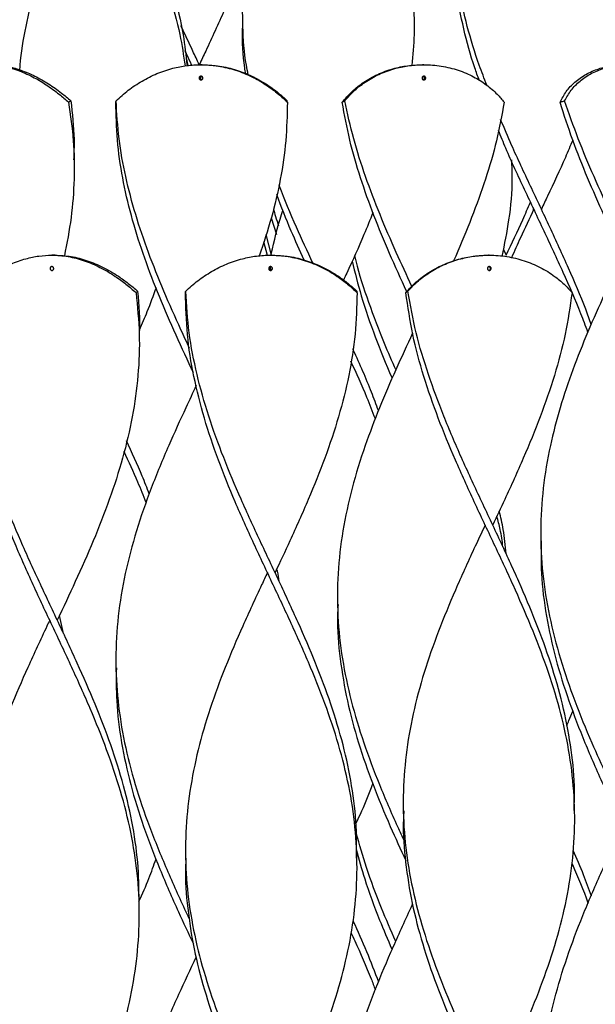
# Model space of a CAD drawing. Header units: millimetres. Extents: x 1128 to 3106, y 573 to 3385.
# Tile 34 of 46: x 2796 to 2947, y 1861 to 2120. Entities that reach past the tile are written whole.
import ezdxf

# ---------------------------------------------------------------- set-up
doc = ezdxf.new("R2010")
doc.units = ezdxf.units.MM

msp = doc.modelspace()

# ---------------------------------------------------------------- linework, layer by layer
at = {"color": 7, "linetype": 'Continuous', "lineweight": 25}
for p, q in [((2839.9, 2109.99), (2840.4, 2107.93)), ((2844.17, 2108.15), (2843.83, 2108.15)), ((2902.36, 2108.15), (2902.01, 2108.15)), ((2810.52, 2083.15), (2810.52, 2083.15)), ((2931.02, 2070.67), (2931.05, 2069.99)), ((2930.93, 2070.22), (2930.93, 2070.22)), ((2931.05, 2069.99), (2931.05, 2069.82)), ((2862.28, 2067.92), (2863.62, 2063.62)), ((2862.37, 2058.15), (2860.93, 2063.62)), ((2861.33, 2058.1), (2860.31, 2061.65)), ((2805.53, 2058.15), (2804.68, 2058.15)), ((2862.45, 2058.15), (2862.1, 2058.15)), ((2919.54, 2058.15), (2919.36, 2058.15)), ((2923.29, 2059.65), (2923.99, 2058.15)), ((2862.22, 2054.17), (2862.03, 2055.12)), ((2827.6, 2037.3), (2827.6, 2037.3)), ((2933.06, 1983.15), (2933.06, 1983.15)), ((2879.69, 1966.48), (2879.69, 1966.48)), ((2807.71, 1958.85), (2806.68, 1963.54)), ((2821.5, 1949.82), (2821.5, 1949.82)), ((2896.95, 1912.3), (2896.95, 1912.3)), ((2941.95, 1912.3), (2941.95, 1912.3)), ((2884.78, 1899.8), (2884.78, 1899.81)), ((2827.6, 1887.3), (2827.6, 1887.3))]:
    msp.add_line(p, q, dxfattribs=at)
at = {"color": 7, "linetype": 'Continuous', "lineweight": 25, "flags": 128}
for points in [[(2841.38, 2108.15), (2841.38, 2108.15), (2841.38, 2108.15)], [(2843.38, 2108.15), (2843.38, 2108.15), (2843.38, 2108.15)], [(2931.22, 2070.22), (2931.22, 2070.22), (2931.22, 2070.22)], [(2933.22, 2070.22), (2933.22, 2070.22), (2933.22, 2070.22)], [(2923.99, 2058.15), (2923.99, 2058.15), (2923.99, 2058.15)], [(2918.45, 1987.3), (2918.45, 1987.3), (2918.45, 1987.3)], [(2920.45, 1987.3), (2920.45, 1987.3), (2920.45, 1987.3)], [(2861.28, 1974.8), (2861.28, 1974.8), (2861.28, 1974.8)], [(2863.28, 1974.8), (2863.28, 1974.8), (2863.28, 1974.8)], [(2804.1, 1962.3), (2804.1, 1962.3), (2804.11, 1962.3)], [(2806.1, 1962.3), (2806.1, 1962.3), (2806.11, 1962.3)]]:
    msp.add_lwpolyline(points, dxfattribs=at)
at = {"color": 7, "linetype": 'Continuous', "lineweight": 25}
for points, knots in [([(2796.28, 2106.81), (2796.3, 2107.21), (2796.49, 2111.01), (2797.81, 2118.19), (2800.23, 2128.36), (2803.53, 2138.53), (2806.25, 2145.3), (2807.6, 2148.69)], [0, 0, 0, 0, 0.029044, 0.271794, 0.514494, 0.757285, 1, 1, 1, 1]), ([(2827.38, 2148.3), (2828.89, 2144.72), (2831.89, 2137.55), (2835.56, 2126.8), (2838.3, 2116.9), (2839.25, 2110.57), (2839.67, 2107.83)], [0, 0, 0, 0, 0.265532, 0.53112, 0.796719, 1, 1, 1, 1]), ([(2829.01, 2148.69), (2830.47, 2145.06), (2833.38, 2137.79), (2836.78, 2126.89), (2839.18, 2116.93), (2839.87, 2110.61), (2840.17, 2107.91)], [0, 0, 0, 0, 0.2672859, 0.5346269, 0.8019688, 1, 1, 1, 1]), ([(2856.22, 2105.54), (2856.06, 2106.37), (2855.24, 2110.58), (2854.71, 2118.19), (2854.76, 2128.36), (2855.84, 2138.53), (2857.35, 2145.3), (2858.1, 2148.69)], [0, 0, 0, 0, 0.057558, 0.293179, 0.528751, 0.764413, 1, 1, 1, 1]), ([(2895.44, 2148.3), (2896.35, 2144.72), (2898.18, 2137.55), (2899.58, 2126.8), (2900.02, 2116.94), (2899.44, 2110.66), (2899.19, 2107.96)], [0, 0, 0, 0, 0.266372, 0.532799, 0.799238, 1, 1, 1, 1]), ([(2918.91, 2102.75), (2918.23, 2104.51), (2916.23, 2109.65), (2913.65, 2118.19), (2911.31, 2128.36), (2909.87, 2138.53), (2909.77, 2145.3), (2909.71, 2148.69)], [0, 0, 0, 0, 0.1147836, 0.3360974, 0.5573658, 0.7787181, 1, 1, 1, 1]), ([(2916.9, 2104.05), (2916.5, 2105.14), (2914.87, 2109.65), (2912.72, 2117.57), (2910.7, 2127.81), (2909.68, 2137.03), (2909.79, 2142.83), (2909.83, 2145.22)], [0, 0, 0, 0, 0.0795981, 0.3283925, 0.5771838, 0.8260541, 1, 1, 1, 1]), ([(2855.86, 2136.87), (2855.41, 2135.63), (2853.69, 2130.82), (2850, 2122.44), (2846.19, 2114.1), (2843.94, 2109.34), (2843.38, 2108.15)], [0, 0, 0, 0, 0.129444, 0.50259, 0.87565, 1, 1, 1, 1]), ([(2855.56, 2105.8), (2855.48, 2106.31), (2854.86, 2110.23), (2854.6, 2114.88), (2854.82, 2119.01), (2854.85, 2119.73)], [0, 0, 0, 0, 0.109731, 0.84488, 1, 1, 1, 1]), ([(2843.37, 2108.15), (2842.81, 2109.34), (2841.21, 2112.76), (2839.62, 2116.18), (2838.58, 2118.4)], [0, 0, 0, 0, 0.34861, 1, 1, 1, 1]), ([(2841.38, 2108.15), (2840.97, 2109.02), (2840.39, 2110.24), (2839.83, 2111.46), (2839.67, 2111.81)], [0, 0, 0, 0, 0.712316, 1, 1, 1, 1]), ([(2766.38, 2098.69), (2767.51, 2099.63), (2769.76, 2101.51), (2773.4, 2103.93), (2777.15, 2105.9), (2780.78, 2107.24), (2784.24, 2107.99), (2787.77, 2108.25), (2791.57, 2107.9), (2795.61, 2106.83), (2799.51, 2105.12), (2803.19, 2102.94), (2806.37, 2100.64), (2808.26, 2099.01), (2809.08, 2098.3)], [0, 0, 0, 0, 0.086354, 0.172651, 0.259122, 0.345632, 0.419312, 0.494258, 0.586205, 0.678099, 0.768931, 0.852414, 0.935926, 1, 1, 1, 1]), ([(2788.52, 2108.15), (2789.85, 2108.08), (2792.51, 2107.95), (2796.42, 2106.87), (2800.2, 2105.27), (2803.79, 2103.2), (2806.96, 2100.96), (2808.85, 2099.37), (2809.66, 2098.69)], [0, 0, 0, 0, 0.183395, 0.366859, 0.537431, 0.705581, 0.873775, 1, 1, 1, 1]), ([(2821.53, 2098.69), (2822.57, 2099.63), (2824.66, 2101.51), (2828.3, 2103.93), (2832.24, 2105.9), (2836.21, 2107.24), (2840.09, 2107.99), (2844.11, 2108.25), (2848.43, 2107.9), (2852.94, 2106.83), (2857.15, 2105.12), (2860.93, 2102.94), (2864.04, 2100.64), (2865.77, 2099.01), (2866.52, 2098.3)], [0, 0, 0, 0, 0.0863542, 0.1726513, 0.2591215, 0.3456323, 0.4193124, 0.4942583, 0.5862054, 0.6780992, 0.7689306, 0.8524143, 0.9359262, 1, 1, 1, 1]), ([(2844.17, 2108.15), (2845.69, 2108.08), (2848.72, 2107.95), (2853.08, 2106.87), (2857.17, 2105.27), (2860.88, 2103.2), (2863.99, 2100.96), (2865.73, 2099.37), (2866.47, 2098.69)], [0, 0, 0, 0, 0.183395, 0.366859, 0.537431, 0.705581, 0.873775, 1, 1, 1, 1]), ([(2880.93, 2098.3), (2881.74, 2099.26), (2883.37, 2101.17), (2886.53, 2103.66), (2890.17, 2105.7), (2894.07, 2107.14), (2898.06, 2107.99), (2900.69, 2108.1), (2902.01, 2108.15)], [0, 0, 0, 0, 0.171835, 0.343547, 0.515712, 0.687949, 0.843948, 1, 1, 1, 1]), ([(2881.59, 2098.69), (2882.43, 2099.63), (2884.09, 2101.51), (2887.29, 2103.93), (2890.95, 2105.9), (2894.78, 2107.24), (2898.63, 2107.99), (2902.64, 2108.25), (2906.96, 2107.9), (2911.4, 2106.83), (2915.4, 2105.12), (2918.83, 2102.94), (2921.5, 2100.64), (2922.86, 2099.01), (2923.44, 2098.3)], [0, 0, 0, 0, 0.086354, 0.172651, 0.259122, 0.345632, 0.419312, 0.494258, 0.586205, 0.678099, 0.768931, 0.852414, 0.935926, 1, 1, 1, 1]), ([(2938.12, 2098.3), (2938.63, 2099.26), (2939.63, 2101.17), (2941.94, 2103.66), (2944.84, 2105.7), (2948.12, 2107.14), (2951.58, 2107.99), (2953.9, 2108.1), (2955.06, 2108.15)], [0, 0, 0, 0, 0.171835, 0.343547, 0.515712, 0.687949, 0.843948, 1, 1, 1, 1]), ([(2939.33, 2098.69), (2939.85, 2099.63), (2940.9, 2101.51), (2943.27, 2103.93), (2946.2, 2105.9), (2949.44, 2107.24), (2952.78, 2107.99), (2956.31, 2108.25), (2960.11, 2107.9), (2963.94, 2106.83), (2967.25, 2105.12), (2969.92, 2102.94), (2971.81, 2100.64), (2972.64, 2099.01), (2972.99, 2098.3)], [0, 0, 0, 0, 0.086354, 0.172651, 0.259122, 0.345632, 0.419312, 0.494258, 0.586205, 0.678099, 0.768931, 0.852414, 0.935926, 1, 1, 1, 1]), ([(2843.83, 2105.15), (2843.88, 2105.15), (2843.99, 2105.13), (2844.14, 2105.05), (2844.26, 2104.92), (2844.32, 2104.76), (2844.33, 2104.59), (2844.28, 2104.43), (2844.18, 2104.29), (2844.04, 2104.19), (2843.92, 2104.15), (2843.79, 2104.15), (2843.66, 2104.17), (2843.51, 2104.25), (2843.39, 2104.38), (2843.33, 2104.54), (2843.32, 2104.71), (2843.37, 2104.87), (2843.47, 2105.01), (2843.61, 2105.11), (2843.73, 2105.15), (2843.81, 2105.15), (2843.83, 2105.15)], [0, 0, 0, 0, 0.0538097, 0.1076203, 0.1614037, 0.2151131, 0.2687127, 0.3222019, 0.3756503, 0.429186, 0.4829181, 0.5000013, 0.5539144, 0.607832, 0.6616226, 0.7152001, 0.7686534, 0.8221192, 0.8756885, 0.9293763, 0.9831495, 1, 1, 1, 1]), ([(2844, 2105.12), (2843.95, 2105.09), (2843.85, 2105.05), (2843.74, 2104.92), (2843.68, 2104.76), (2843.67, 2104.59), (2843.72, 2104.43), (2843.82, 2104.29), (2843.92, 2104.21), (2843.99, 2104.19), (2844, 2104.19)], [0, 0, 0, 0, 0.1310985, 0.2706115, 0.4099325, 0.5489687, 0.6877187, 0.8263626, 0.965233, 1, 1, 1, 1]), ([(2902.36, 2105.15), (2902.41, 2105.15), (2902.52, 2105.13), (2902.67, 2105.05), (2902.78, 2104.92), (2902.84, 2104.76), (2902.85, 2104.59), (2902.8, 2104.43), (2902.71, 2104.29), (2902.57, 2104.19), (2902.45, 2104.15), (2902.32, 2104.15), (2902.2, 2104.17), (2902.05, 2104.25), (2901.94, 2104.38), (2901.88, 2104.54), (2901.87, 2104.71), (2901.91, 2104.87), (2902.01, 2105.01), (2902.15, 2105.11), (2902.27, 2105.15), (2902.34, 2105.15), (2902.36, 2105.15)], [0, 0, 0, 0, 0.05381, 0.10762, 0.161404, 0.215113, 0.268713, 0.322202, 0.37565, 0.429186, 0.482918, 0.500001, 0.553914, 0.607832, 0.661623, 0.7152, 0.768653, 0.822119, 0.875689, 0.929376, 0.98315, 1, 1, 1, 1]), ([(2902.19, 2104.19), (2902.23, 2104.21), (2902.33, 2104.25), (2902.43, 2104.38), (2902.49, 2104.54), (2902.5, 2104.71), (2902.46, 2104.87), (2902.36, 2105.01), (2902.26, 2105.09), (2902.2, 2105.11), (2902.19, 2105.11)], [0, 0, 0, 0, 0.127908, 0.26861, 0.408754, 0.548574, 0.688426, 0.82855, 0.968983, 1, 1, 1, 1]), ([(2809.08, 2098.3), (2809.55, 2094.93), (2810.5, 2088.2), (2810.64, 2078.11), (2809.91, 2068.02), (2808.61, 2061.3), (2807.96, 2057.94)], [0, 0, 0, 0, 0.250138, 0.500371, 0.75051, 1, 1, 1, 1]), ([(2809.08, 2098.3), (2809.13, 2098.34), (2809.23, 2098.41), (2809.42, 2098.54), (2809.57, 2098.64), (2809.66, 2098.69)], [0, 0, 0, 0, 0.26989, 0.53978, 1, 1, 1, 1]), ([(2809.66, 2098.69), (2810.04, 2095.31), (2810.64, 2090.13), (2810.45, 2084.95), (2810.39, 2083.15)], [0, 0, 0, 0, 0.652473, 1, 1, 1, 1]), ([(2821.48, 2098.3), (2821.48, 2098.34), (2821.5, 2098.41), (2821.51, 2098.54), (2821.52, 2098.64), (2821.53, 2098.69)], [0, 0, 0, 0, 0.26989, 0.53978, 1, 1, 1, 1]), ([(2841.82, 2027.33), (2841.66, 2027.67), (2839.91, 2031.37), (2836.66, 2038.44), (2832.31, 2048.54), (2828.51, 2058.57), (2825.41, 2068.55), (2823.14, 2078.47), (2821.7, 2088.38), (2821.55, 2094.99), (2821.48, 2098.3)], [0, 0, 0, 0, 0.014208, 0.156516, 0.298775, 0.441045, 0.580805, 0.720515, 0.860284, 1, 1, 1, 1]), ([(2840.84, 2033.69), (2840.08, 2035.32), (2837.73, 2040.33), (2834.01, 2048.71), (2829.96, 2058.79), (2826.55, 2068.81), (2823.94, 2078.77), (2822.13, 2088.73), (2821.73, 2095.37), (2821.53, 2098.69)], [0, 0, 0, 0, 0.075078, 0.231074, 0.387074, 0.540331, 0.693529, 0.846786, 1, 1, 1, 1]), ([(2866.52, 2098.3), (2866.44, 2094.93), (2866.29, 2088.2), (2864.79, 2078.11), (2862.48, 2068.01), (2860.26, 2061.28), (2859.15, 2057.91)], [0, 0, 0, 0, 0.2499777, 0.5000497, 0.7500272, 1, 1, 1, 1]), ([(2866.52, 2098.3), (2866.51, 2098.34), (2866.5, 2098.41), (2866.48, 2098.54), (2866.48, 2098.64), (2866.47, 2098.69)], [0, 0, 0, 0, 0.26989, 0.53978, 1, 1, 1, 1]), ([(2880.93, 2098.3), (2880.99, 2098.34), (2881.11, 2098.41), (2881.33, 2098.54), (2881.49, 2098.64), (2881.59, 2098.69)], [0, 0, 0, 0, 0.26989, 0.53978, 1, 1, 1, 1]), ([(2897.93, 2048.45), (2897.91, 2048.48), (2896.32, 2051.87), (2893.31, 2058.57), (2889.16, 2068.55), (2885.63, 2078.47), (2882.74, 2088.38), (2881.53, 2094.99), (2880.93, 2098.3)], [0, 0, 0, 0, 0.001768, 0.204297, 0.403253, 0.602138, 0.801106, 1, 1, 1, 1]), ([(2899.22, 2049.93), (2897.84, 2052.9), (2894.91, 2059.2), (2890.76, 2068.81), (2886.96, 2078.77), (2883.76, 2088.73), (2882.31, 2095.37), (2881.59, 2098.69)], [0, 0, 0, 0, 0.183019, 0.3872993, 0.5914993, 0.7957787, 1, 1, 1, 1]), ([(2923.44, 2098.3), (2922.83, 2094.93), (2921.6, 2088.2), (2918.64, 2078.11), (2914.98, 2068.01), (2912.03, 2060.81), (2910.29, 2056.97), (2910.07, 2056.49)], [0, 0, 0, 0, 0.241475, 0.4830413, 0.7245161, 0.9660297, 1, 1, 1, 1]), ([(2938.12, 2098.3), (2938.23, 2098.34), (2938.45, 2098.41), (2938.85, 2098.54), (2939.14, 2098.64), (2939.33, 2098.69)], [0, 0, 0, 0, 0.26989, 0.53978, 1, 1, 1, 1]), ([(2957.08, 2052.79), (2956.16, 2054.74), (2953.69, 2059.99), (2949.67, 2068.55), (2945.3, 2078.47), (2941.3, 2088.38), (2939.18, 2094.99), (2938.12, 2098.3)], [0, 0, 0, 0, 0.128368, 0.346309, 0.564172, 0.782127, 1, 1, 1, 1]), ([(2958.52, 2053.93), (2957.76, 2055.57), (2955.45, 2060.53), (2951.52, 2068.81), (2946.99, 2078.77), (2942.79, 2088.73), (2940.48, 2095.37), (2939.33, 2098.69)], [0, 0, 0, 0, 0.109944, 0.332496, 0.554961, 0.777512, 1, 1, 1, 1]), ([(2946.28, 2039.93), (2945.81, 2041.27), (2944.09, 2046.19), (2940.39, 2054.72), (2935.47, 2065.5), (2930.36, 2076.29), (2925.93, 2085.7), (2923.46, 2091.51), (2922.52, 2093.73)], [0, 0, 0, 0, 0.074456, 0.274875, 0.475303, 0.675783, 0.876224, 1, 1, 1, 1]), ([(2945.42, 2037.98), (2944.83, 2039.57), (2942.91, 2044.79), (2938.98, 2053.63), (2933.94, 2064.49), (2928.8, 2075.36), (2924.7, 2084.15), (2922.58, 2089.32), (2921.95, 2090.88)], [0, 0, 0, 0, 0.090459, 0.295815, 0.501212, 0.706617, 0.911975, 1, 1, 1, 1]), ([(2941.44, 2088.37), (2940.81, 2086.85), (2938.75, 2081.96), (2935.9, 2075.91), (2933.77, 2071.37), (2933.22, 2070.22)], [0, 0, 0, 0, 0.250929, 0.809158, 1, 1, 1, 1]), ([(2922.95, 2057.82), (2923.59, 2061.04), (2924.95, 2067.86), (2925.72, 2076.3), (2925.51, 2081.53), (2925.45, 2083.15)], [0, 0, 0, 0, 0.38116, 0.808344, 1, 1, 1, 1]), ([(2873.21, 2056.03), (2871.77, 2059.19), (2868.69, 2065.94), (2865.67, 2072.81), (2864.36, 2076.53), (2864.31, 2076.65)], [0, 0, 0, 0, 0.459282, 0.982488, 1, 1, 1, 1]), ([(2870.92, 2056.84), (2869.76, 2059.39), (2867.15, 2065.13), (2864.94, 2070.86), (2863.71, 2074.05)], [0, 0, 0, 0, 0.44456, 1, 1, 1, 1]), ([(2923.98, 2058.15), (2925.46, 2061.26), (2927.66, 2065.9), (2929.69, 2070.53), (2930.36, 2072.06)], [0, 0, 0, 0, 0.669922, 1, 1, 1, 1]), ([(2862.28, 2058.49), (2863.06, 2061.95), (2863.92, 2065.75), (2865.24, 2069.56), (2865.36, 2069.91)], [0, 0, 0, 0, 0.908582, 1, 1, 1, 1]), ([(2862.85, 2070.36), (2863.02, 2069.66), (2863.39, 2068.17), (2863.93, 2066.68), (2864.22, 2065.89)], [0, 0, 0, 0, 0.466446, 1, 1, 1, 1]), ([(2888.98, 2069.34), (2888.21, 2067.41), (2886.09, 2062.1), (2883.41, 2056.19), (2881.54, 2052.21), (2881.26, 2051.61)], [0, 0, 0, 0, 0.32661, 0.898136, 1, 1, 1, 1]), ([(2931.23, 2070.21), (2930.05, 2067.72), (2928.03, 2063.48), (2926.15, 2059.23), (2925.37, 2057.48)], [0, 0, 0, 0, 0.587469, 1, 1, 1, 1]), ([(2783.01, 2048.69), (2784.12, 2049.63), (2786.36, 2051.51), (2790.04, 2053.93), (2793.89, 2055.9), (2797.65, 2057.24), (2801.26, 2057.99), (2804.95, 2058.25), (2808.92, 2057.9), (2813.15, 2056.82), (2817.33, 2055.03), (2821.01, 2052.86), (2824.17, 2050.57), (2825.91, 2049.06), (2826.78, 2048.3)], [0, 0, 0, 0, 0.0863563, 0.1726555, 0.2591277, 0.3456406, 0.4199439, 0.494267, 0.5862164, 0.6781124, 0.7705169, 0.8628968, 0.9314351, 1, 1, 1, 1]), ([(2805.53, 2058.15), (2806.94, 2058.08), (2809.76, 2057.94), (2813.99, 2056.81), (2818.16, 2055.04), (2821.76, 2052.92), (2824.78, 2050.76), (2826.39, 2049.38), (2827.2, 2048.69)], [0, 0, 0, 0, 0.185837, 0.371564, 0.55834, 0.745062, 0.872512, 1, 1, 1, 1]), ([(2839.81, 2048.69), (2840.85, 2049.63), (2842.93, 2051.51), (2846.57, 2053.93), (2850.52, 2055.9), (2854.5, 2057.24), (2858.38, 2057.99), (2862.4, 2058.25), (2866.71, 2057.9), (2871.25, 2056.82), (2875.61, 2055.03), (2879.32, 2052.86), (2882.38, 2050.57), (2883.99, 2049.06), (2884.8, 2048.3)], [0, 0, 0, 0, 0.0863563, 0.1726555, 0.2591277, 0.3456406, 0.4199439, 0.494267, 0.5862164, 0.6781124, 0.7705169, 0.8628968, 0.9314351, 1, 1, 1, 1]), ([(2862.45, 2058.15), (2863.99, 2058.08), (2867.05, 2057.94), (2871.59, 2056.81), (2875.94, 2055.04), (2879.57, 2052.92), (2882.49, 2050.76), (2884, 2049.38), (2884.75, 2048.69)], [0, 0, 0, 0, 0.185837, 0.371564, 0.55834, 0.745062, 0.872512, 1, 1, 1, 1]), ([(2884.18, 2058.07), (2884.29, 2057.6), (2885.16, 2053.52), (2887.77, 2045.83), (2891.31, 2036.28), (2893.93, 2030.35), (2894.96, 2028.02)], [0, 0, 0, 0, 0.047186, 0.407297, 0.767384, 1, 1, 1, 1]), ([(2897.62, 2048.3), (2898.5, 2049.26), (2900.26, 2051.17), (2903.57, 2053.66), (2907.33, 2055.7), (2911.31, 2057.14), (2915.37, 2057.99), (2918.03, 2058.1), (2919.36, 2058.15)], [0, 0, 0, 0, 0.1718348, 0.3435471, 0.5157125, 0.6879487, 0.8439485, 1, 1, 1, 1]), ([(2898.14, 2048.69), (2899.04, 2049.63), (2900.83, 2051.51), (2904.18, 2053.93), (2907.95, 2055.9), (2911.87, 2057.24), (2915.77, 2057.99), (2919.84, 2058.25), (2924.2, 2057.9), (2928.73, 2056.82), (2932.98, 2055.03), (2936.47, 2052.86), (2939.23, 2050.57), (2940.59, 2049.06), (2941.28, 2048.3)], [0, 0, 0, 0, 0.086356, 0.172655, 0.259128, 0.345641, 0.419944, 0.494267, 0.586216, 0.678112, 0.770517, 0.862897, 0.931435, 1, 1, 1, 1]), ([(2954.56, 2058.15), (2954.56, 2058.14), (2952.96, 2054.76), (2949.81, 2048.05), (2945.37, 2038.03), (2941.39, 2028.07), (2938.03, 2018.11), (2935.32, 2007.74), (2933.51, 1996.95), (2932.83, 1985.75), (2933.4, 1974.55), (2935.18, 1963.35), (2938.06, 1952.22), (2941.87, 1941.15), (2946.02, 1930.95), (2949.01, 1924.41), (2950.32, 1921.54)], [0, 0, 0, 0, 0.000149, 0.074391, 0.14729, 0.220218, 0.293117, 0.366033, 0.448026, 0.530005, 0.611981, 0.693963, 0.775958, 0.856484, 0.936997, 1, 1, 1, 1]), ([(2804.68, 2055.15), (2804.73, 2055.15), (2804.84, 2055.13), (2804.98, 2055.05), (2805.09, 2054.92), (2805.15, 2054.76), (2805.16, 2054.59), (2805.11, 2054.43), (2805.02, 2054.29), (2804.89, 2054.19), (2804.77, 2054.15), (2804.64, 2054.15), (2804.52, 2054.17), (2804.38, 2054.25), (2804.27, 2054.38), (2804.21, 2054.54), (2804.21, 2054.71), (2804.25, 2054.87), (2804.35, 2055.01), (2804.48, 2055.11), (2804.6, 2055.15), (2804.66, 2055.15), (2804.68, 2055.15)], [0, 0, 0, 0, 0.05381, 0.10762, 0.161404, 0.215113, 0.268713, 0.322202, 0.37565, 0.429186, 0.482918, 0.500001, 0.553914, 0.607832, 0.661623, 0.7152, 0.768653, 0.822119, 0.875689, 0.929376, 0.98315, 1, 1, 1, 1]), ([(2862.1, 2055.15), (2862.16, 2055.15), (2862.27, 2055.13), (2862.42, 2055.05), (2862.53, 2054.92), (2862.6, 2054.76), (2862.61, 2054.59), (2862.56, 2054.43), (2862.46, 2054.29), (2862.32, 2054.19), (2862.19, 2054.15), (2862.07, 2054.15), (2861.93, 2054.17), (2861.78, 2054.25), (2861.67, 2054.38), (2861.61, 2054.54), (2861.6, 2054.71), (2861.65, 2054.87), (2861.75, 2055.01), (2861.89, 2055.11), (2862.01, 2055.15), (2862.09, 2055.15), (2862.1, 2055.15)], [0, 0, 0, 0, 0.05381, 0.10762, 0.161404, 0.215113, 0.268713, 0.322202, 0.37565, 0.429186, 0.482918, 0.500001, 0.553914, 0.607832, 0.661623, 0.7152, 0.768653, 0.822119, 0.875689, 0.929376, 0.98315, 1, 1, 1, 1]), ([(2862.28, 2055.12), (2862.23, 2055.09), (2862.13, 2055.05), (2862.02, 2054.92), (2861.96, 2054.76), (2861.95, 2054.59), (2862, 2054.43), (2862.1, 2054.29), (2862.2, 2054.21), (2862.26, 2054.19), (2862.28, 2054.19)], [0, 0, 0, 0, 0.130895, 0.27048, 0.409873, 0.548981, 0.687803, 0.826519, 0.965461, 1, 1, 1, 1]), ([(2883.52, 2056.58), (2884.27, 2053.53), (2885.89, 2046.91), (2889.52, 2036.72), (2892.36, 2029.52), (2894, 2025.88), (2894.02, 2025.82)], [0, 0, 0, 0, 0.297293, 0.645592, 0.993919, 1, 1, 1, 1]), ([(2919.54, 2055.15), (2919.59, 2055.15), (2919.71, 2055.13), (2919.85, 2055.05), (2919.97, 2054.92), (2920.03, 2054.76), (2920.04, 2054.59), (2919.99, 2054.43), (2919.89, 2054.29), (2919.75, 2054.19), (2919.63, 2054.15), (2919.5, 2054.15), (2919.37, 2054.17), (2919.22, 2054.25), (2919.11, 2054.38), (2919.05, 2054.54), (2919.04, 2054.71), (2919.08, 2054.87), (2919.18, 2055.01), (2919.32, 2055.11), (2919.45, 2055.15), (2919.52, 2055.15), (2919.54, 2055.15)], [0, 0, 0, 0, 0.05381, 0.10762, 0.161404, 0.215113, 0.268713, 0.322202, 0.37565, 0.429186, 0.482918, 0.500001, 0.553914, 0.607832, 0.661623, 0.7152, 0.768653, 0.822119, 0.875689, 0.929376, 0.98315, 1, 1, 1, 1]), ([(2919.45, 2054.17), (2919.48, 2054.17), (2919.56, 2054.18), (2919.68, 2054.26), (2919.79, 2054.38), (2919.86, 2054.54), (2919.87, 2054.71), (2919.82, 2054.87), (2919.72, 2055.01), (2919.59, 2055.11), (2919.49, 2055.13), (2919.45, 2055.14)], [0, 0, 0, 0, 0.057052, 0.178825, 0.300311, 0.421316, 0.54204, 0.662793, 0.783779, 0.905033, 1, 1, 1, 1]), ([(2827.57, 1887.34), (2827.56, 1890.71), (2827.53, 1897.64), (2826.08, 1908.15), (2823.64, 1918.87), (2820.25, 1929.58), (2816.1, 1940.29), (2811.4, 1951.01), (2806.39, 1961.72), (2801.31, 1972.44), (2796.39, 1983.22), (2791.89, 1994.08), (2788.04, 2005), (2785.08, 2015.92), (2783.18, 2026.85), (2782.35, 2037.77), (2782.79, 2045.05), (2783.01, 2048.69)], [0, 0, 0, 0, 0.062564, 0.128974, 0.195383, 0.261778, 0.328177, 0.394593, 0.460993, 0.527387, 0.593797, 0.661504, 0.729198, 0.796892, 0.8646, 0.932307, 1, 1, 1, 1]), ([(2826.78, 2048.3), (2827.14, 2044.68), (2827.85, 2037.44), (2827.44, 2026.58), (2825.97, 2015.72), (2823.39, 2004.87), (2819.89, 1994.01), (2815.63, 1983.2), (2810.96, 1972.63), (2807.69, 1965.68), (2806.1, 1962.31)], [0, 0, 0, 0, 0.126251, 0.252523, 0.378809, 0.505065, 0.631317, 0.757597, 0.882205, 1, 1, 1, 1]), ([(2827.2, 2048.69), (2827.17, 2048.66), (2827.09, 2048.59), (2826.95, 2048.46), (2826.85, 2048.36), (2826.78, 2048.3)], [0, 0, 0, 0, 0.269889, 0.539779, 1, 1, 1, 1]), ([(2827.2, 2048.69), (2827.54, 2045.01), (2827.87, 2041.27), (2827.6, 2037.53), (2827.6, 2037.48)], [0, 0, 0, 0, 0.984907, 1, 1, 1, 1]), ([(2832.02, 2049.54), (2831.26, 2047.46), (2829.91, 2043.77), (2828.29, 2040.08), (2827.58, 2038.48)], [0, 0, 0, 0, 0.5655925, 1, 1, 1, 1]), ([(2839.76, 2048.3), (2839.76, 2048.34), (2839.77, 2048.41), (2839.79, 2048.54), (2839.8, 2048.64), (2839.81, 2048.69)], [0, 0, 0, 0, 0.26989, 0.53978, 1, 1, 1, 1]), ([(2863.27, 1824.81), (2864.23, 1826.84), (2866.89, 1832.48), (2871.1, 1841.72), (2875.58, 1852.54), (2879.37, 1863.37), (2882.3, 1874.19), (2884.2, 1885.01), (2884.98, 1895.83), (2884.59, 1906.65), (2883.07, 1917.47), (2880.48, 1928.29), (2876.97, 1939.12), (2872.7, 1949.94), (2867.89, 1960.76), (2862.8, 1971.58), (2857.66, 1982.45), (2852.73, 1993.38), (2848.28, 2004.37), (2844.57, 2015.35), (2841.8, 2026.33), (2840.04, 2037.32), (2839.85, 2044.64), (2839.76, 2048.3)], [0, 0, 0, 0, 0.027268, 0.075682, 0.124101, 0.17253, 0.220947, 0.269361, 0.317784, 0.36621, 0.414625, 0.463041, 0.511468, 0.55989, 0.608304, 0.656721, 0.70515, 0.754292, 0.803429, 0.852569, 0.90172, 0.950863, 1, 1, 1, 1]), ([(2884.68, 1899.8), (2884.71, 1902.59), (2884.78, 1908.94), (2883.55, 1918.87), (2881.29, 1929.58), (2878.04, 1940.29), (2874.01, 1951.01), (2869.39, 1961.72), (2864.41, 1972.44), (2859.29, 1983.22), (2854.29, 1994.08), (2849.68, 2005), (2845.71, 2015.92), (2842.64, 2026.85), (2840.5, 2037.77), (2840.04, 2045.05), (2839.81, 2048.69)], [0, 0, 0, 0, 0.056062, 0.12803, 0.199982, 0.27194, 0.343916, 0.415873, 0.487825, 0.559794, 0.633169, 0.706529, 0.77989, 0.853266, 0.92664, 1, 1, 1, 1]), ([(2884.8, 2048.3), (2884.71, 2044.68), (2884.53, 2037.44), (2882.8, 2026.58), (2880.1, 2015.72), (2876.46, 2004.87), (2872.09, 1994.01), (2867.6, 1983.99), (2864.58, 1977.59), (2863.27, 1974.81)], [0, 0, 0, 0, 0.147728, 0.29548, 0.443249, 0.590982, 0.738712, 0.886474, 1, 1, 1, 1]), ([(2884.75, 2048.69), (2884.75, 2048.66), (2884.76, 2048.59), (2884.77, 2048.46), (2884.79, 2048.36), (2884.8, 2048.3)], [0, 0, 0, 0, 0.269889, 0.539779, 1, 1, 1, 1]), ([(2897.62, 2048.3), (2897.67, 2048.34), (2897.77, 2048.41), (2897.94, 2048.54), (2898.06, 2048.64), (2898.14, 2048.69)], [0, 0, 0, 0, 0.26989, 0.53978, 1, 1, 1, 1]), ([(2920.45, 1837.31), (2921.14, 1838.78), (2923.54, 1843.86), (2927.53, 1852.54), (2932.09, 1863.37), (2936.01, 1874.19), (2939.08, 1885.01), (2941.15, 1895.83), (2942.1, 1906.65), (2941.9, 1917.47), (2940.55, 1928.29), (2938.12, 1939.12), (2934.74, 1949.94), (2930.57, 1960.76), (2925.84, 1971.58), (2920.75, 1982.45), (2915.57, 1993.38), (2910.57, 2004.37), (2906.03, 2015.35), (2902.22, 2026.33), (2899.23, 2037.32), (2898.16, 2044.64), (2897.62, 2048.3)], [0, 0, 0, 0, 0.0209249, 0.0722126, 0.1235104, 0.1747955, 0.2260775, 0.2773693, 0.3286645, 0.3799475, 0.4312309, 0.4825269, 0.5338177, 0.5850995, 0.6363852, 0.6876832, 0.7397361, 0.7917837, 0.8438354, 0.8958981, 0.9479523, 1, 1, 1, 1]), ([(2941.82, 1912.31), (2941.87, 1914.49), (2942.03, 1920.25), (2941, 1929.58), (2938.92, 1940.29), (2935.81, 1951.01), (2931.9, 1961.72), (2927.36, 1972.44), (2922.39, 1983.22), (2917.24, 1994.08), (2912.17, 2005), (2907.48, 2015.92), (2903.43, 2026.85), (2900.13, 2037.77), (2898.8, 2045.05), (2898.14, 2048.69)], [0, 0, 0, 0, 0.048101, 0.126649, 0.205203, 0.283776, 0.36233, 0.440877, 0.519443, 0.599544, 0.679629, 0.759714, 0.839815, 0.919916, 1, 1, 1, 1]), ([(2941.28, 2048.3), (2940.75, 2044.68), (2939.69, 2037.44), (2936.76, 2026.58), (2933.02, 2015.72), (2928.55, 2004.87), (2924.26, 1995.39), (2921.5, 1989.54), (2920.44, 1987.31)], [0, 0, 0, 0, 0.178005, 0.356039, 0.534093, 0.712105, 0.890112, 1, 1, 1, 1]), ([(2806.1, 1812.31), (2807.36, 1814.99), (2810.28, 1821.19), (2814.69, 1830.99), (2819.04, 1841.72), (2822.72, 1852.54), (2825.49, 1863.37), (2827.22, 1874.19), (2827.82, 1885.01), (2827.26, 1895.83), (2825.56, 1906.65), (2822.82, 1917.47), (2819.17, 1928.29), (2814.81, 1939.12), (2809.94, 1949.94), (2804.83, 1960.76), (2799.73, 1971.58), (2794.89, 1982.45), (2790.55, 1993.38), (2786.95, 2004.37), (2784.33, 2015.35), (2782.72, 2026.33), (2782.64, 2033.66), (2782.61, 2037.32)], [0, 0, 0, 0, 0.035755, 0.082639, 0.130726, 0.178818, 0.22692, 0.27501, 0.323098, 0.371194, 0.419293, 0.467382, 0.51547, 0.56357, 0.611666, 0.659753, 0.707843, 0.755945, 0.804756, 0.853561, 0.90237, 0.951189, 1, 1, 1, 1]), ([(2899.4, 2037.68), (2897.91, 2034.48), (2894.88, 2027.95), (2890.64, 2018.11), (2886.69, 2007.74), (2883.35, 1996.95), (2880.91, 1985.75), (2879.63, 1974.55), (2879.59, 1963.35), (2880.78, 1952.22), (2883.12, 1941.15), (2886.44, 1930.15), (2890.61, 1919.15), (2894.32, 1910.52), (2896.63, 1905.55), (2897.23, 1904.25)], [0, 0, 0, 0, 0.07205, 0.146686, 0.221339, 0.305284, 0.389217, 0.473145, 0.557079, 0.641028, 0.723472, 0.805903, 0.888335, 0.970783, 1, 1, 1, 1]), ([(2890.43, 2017.33), (2889.83, 2018.94), (2887.89, 2024.21), (2885.51, 2029.61), (2883.75, 2033.41), (2883.69, 2033.54)], [0, 0, 0, 0, 0.297314, 0.976224, 1, 1, 1, 1]), ([(2889.62, 2015.19), (2888.9, 2017.06), (2886.97, 2022.1), (2884.66, 2027.15), (2883.2, 2030.33)], [0, 0, 0, 0, 0.370006, 1, 1, 1, 1]), ([(2842.58, 2023.91), (2841.67, 2021.97), (2839.19, 2016.72), (2835.12, 2007.74), (2830.64, 1996.95), (2826.74, 1985.75), (2823.77, 1974.55), (2821.92, 1963.35), (2821.27, 1952.22), (2821.85, 1941.15), (2823.6, 1930.15), (2826.43, 1919.15), (2830.2, 1908.08), (2834.76, 1896.95), (2838.43, 1888.81), (2840.5, 1884.39), (2840.82, 1883.72)], [0, 0, 0, 0, 0.041342, 0.112395, 0.192294, 0.27218, 0.352062, 0.43195, 0.511851, 0.590321, 0.668778, 0.747236, 0.825709, 0.905608, 0.985494, 1, 1, 1, 1]), ([(2830.25, 1995.46), (2829.65, 1997.02), (2827.85, 2001.67), (2825.72, 2006.33), (2824.3, 2009.42)], [0, 0, 0, 0, 0.33635, 1, 1, 1, 1]), ([(2829.46, 1993.18), (2828.74, 1994.97), (2826.96, 1999.45), (2824.89, 2003.92), (2823.64, 2006.6)], [0, 0, 0, 0, 0.4018123, 1, 1, 1, 1]), ([(2923.96, 1979.75), (2923.77, 1981.88), (2923.44, 1985.62), (2922.54, 1989.35), (2922.16, 1990.95)], [0, 0, 0, 0, 0.57146, 1, 1, 1, 1]), ([(2923.12, 1981.57), (2922.93, 1983.1), (2922.58, 1985.78), (2921.84, 1988.45), (2921.52, 1989.61)], [0, 0, 0, 0, 0.570074, 1, 1, 1, 1]), ([(2918.46, 1987.3), (2917.68, 1985.67), (2915.21, 1980.43), (2911.16, 1971.58), (2906.62, 1960.76), (2902.73, 1949.94), (2899.71, 1939.12), (2897.69, 1928.29), (2896.78, 1917.47), (2897.04, 1906.65), (2898.44, 1895.83), (2900.91, 1885.01), (2904.34, 1874.19), (2908.53, 1863.37), (2913.29, 1852.54), (2918.36, 1841.72), (2923.43, 1831.01), (2928.25, 1820.42), (2932.6, 1809.93), (2936.32, 1799.45), (2939.21, 1788.97), (2941.23, 1778.49), (2941.68, 1771.5), (2941.91, 1768)], [0, 0, 0, 0, 0.022346, 0.071701, 0.121043, 0.170382, 0.219729, 0.269081, 0.318422, 0.367761, 0.417113, 0.466461, 0.5158, 0.565142, 0.614496, 0.66384, 0.713179, 0.760984, 0.808794, 0.856589, 0.904392, 0.952204, 1, 1, 1, 1]), ([(2933.17, 1983.12), (2933.14, 1980.27), (2933.06, 1973.68), (2934.39, 1963.35), (2936.84, 1952.22), (2940.31, 1941.15), (2944.57, 1930.15), (2948.07, 1922.1), (2950.11, 1917.72), (2950.45, 1917)], [0, 0, 0, 0, 0.129631, 0.299012, 0.468422, 0.634796, 0.801143, 0.967492, 1, 1, 1, 1]), ([(2864.37, 1972.49), (2864.25, 1973.38), (2864.1, 1974.48), (2863.8, 1975.59), (2863.74, 1975.8)], [0, 0, 0, 0, 0.803098, 1, 1, 1, 1]), ([(2861.28, 1974.8), (2860.77, 1973.73), (2858.57, 1969.05), (2854.73, 1960.76), (2850.11, 1949.94), (2846.11, 1939.12), (2842.94, 1928.29), (2840.76, 1917.47), (2839.67, 1906.65), (2839.75, 1895.83), (2840.97, 1885.01), (2843.29, 1874.19), (2846.58, 1863.37), (2850.67, 1852.54), (2855.35, 1841.72), (2860.34, 1831.01), (2865.36, 1820.42), (2870.19, 1809.93), (2874.64, 1799.45), (2878.47, 1788.97), (2881.6, 1778.49), (2882.89, 1771.5), (2883.54, 1768)], [0, 0, 0, 0, 0.015597, 0.067922, 0.120242, 0.172572, 0.224907, 0.277229, 0.329551, 0.381885, 0.434216, 0.486537, 0.538861, 0.591197, 0.643524, 0.695844, 0.746538, 0.797238, 0.847922, 0.898614, 0.949315, 1, 1, 1, 1]), ([(2879.81, 1966.48), (2879.75, 1965.44), (2879.49, 1960.66), (2880.25, 1952.22), (2882.08, 1941.15), (2885.05, 1930.15), (2888.92, 1919.15), (2893.17, 1908.84), (2896.23, 1902.19), (2897.6, 1899.21)], [0, 0, 0, 0, 0.046465, 0.212987, 0.376525, 0.540037, 0.703551, 0.867096, 1, 1, 1, 1]), ([(2804.1, 1962.3), (2803.86, 1961.79), (2801.92, 1957.67), (2798.32, 1949.94), (2793.62, 1939.12), (2789.51, 1928.29), (2786.2, 1917.47), (2783.85, 1906.65), (2782.59, 1895.83), (2782.49, 1885.01), (2783.54, 1874.19), (2785.69, 1863.37), (2788.84, 1852.54), (2792.81, 1841.72), (2797.37, 1831.01), (2802.26, 1820.42), (2807.24, 1809.93), (2812.11, 1799.45), (2816.63, 1788.97), (2820.67, 1778.49), (2822.7, 1771.5), (2823.71, 1768)], [0, 0, 0, 0, 0.007965, 0.063651, 0.119347, 0.175049, 0.230736, 0.286424, 0.342125, 0.397821, 0.453508, 0.509198, 0.564901, 0.620594, 0.676279, 0.730234, 0.784195, 0.83814, 0.892093, 0.946055, 1, 1, 1, 1]), ([(2821.6, 1949.79), (2821.57, 1946.91), (2821.51, 1940.36), (2822.82, 1930.15), (2825.21, 1919.15), (2828.66, 1908.08), (2832.95, 1896.95), (2837.44, 1886.68), (2840.51, 1880.15), (2841.83, 1877.34)], [0, 0, 0, 0, 0.119246, 0.271073, 0.422902, 0.574761, 0.729378, 0.88397, 1, 1, 1, 1]), ([(2939.86, 1934.64), (2940.06, 1935.08), (2940.64, 1936.34), (2941.15, 1937.6), (2941.49, 1938.43)], [0, 0, 0, 0, 0.345804, 1, 1, 1, 1]), ([(2884.53, 1908.84), (2885.58, 1911.14), (2887.16, 1914.64), (2888.51, 1918.13), (2888.97, 1919.32)], [0, 0, 0, 0, 0.659269, 1, 1, 1, 1]), ([(2897.09, 1912.3), (2897.02, 1910.92), (2896.8, 1905.96), (2897.59, 1897.44), (2899.41, 1886.72), (2902.32, 1876.01), (2906.06, 1865.29), (2910.48, 1854.58), (2915.34, 1843.87), (2920.45, 1833.08), (2925.54, 1822.23), (2930.35, 1811.3), (2934.59, 1800.38), (2938.02, 1789.46), (2940.57, 1778.53), (2941.32, 1771.25), (2941.7, 1767.61)], [0, 0, 0, 0, 0.028677, 0.102734, 0.176773, 0.250818, 0.324882, 0.398927, 0.472967, 0.547023, 0.622527, 0.698016, 0.773504, 0.849009, 0.924512, 1, 1, 1, 1]), ([(2894.97, 1877.96), (2893.7, 1880.88), (2890.89, 1887.37), (2887.31, 1896.85), (2885.47, 1903.41), (2884.62, 1906.4)], [0, 0, 0, 0, 0.308032, 0.68474, 1, 1, 1, 1]), ([(2950.34, 1771.5), (2949.36, 1773.64), (2946.83, 1779.14), (2943.12, 1788), (2939.41, 1798.07), (2936.32, 1808.52), (2934.08, 1819.35), (2932.94, 1830.55), (2933.04, 1841.75), (2934.37, 1852.95), (2936.85, 1864.08), (2940.31, 1875.15), (2944.57, 1886.15), (2948.63, 1895.46), (2951.28, 1901.11), (2952.21, 1903.09)], [0, 0, 0, 0, 0.048807, 0.125404, 0.201971, 0.278557, 0.363676, 0.448782, 0.533885, 0.618992, 0.704115, 0.787712, 0.871296, 0.95488, 1, 1, 1, 1]), ([(2894.04, 1875.9), (2892.95, 1878.44), (2890.31, 1884.58), (2887.07, 1893.33), (2885.37, 1899.54), (2884.66, 1902.14)], [0, 0, 0, 0, 0.289771, 0.70227, 1, 1, 1, 1]), ([(2941.5, 1901.95), (2942.43, 1899.82), (2944.19, 1895.8), (2945.62, 1891.79), (2946.29, 1889.91)], [0, 0, 0, 0, 0.531679, 1, 1, 1, 1]), ([(2827.55, 1888.43), (2828.45, 1890.46), (2830.1, 1894.2), (2831.42, 1897.93), (2832.03, 1899.62)], [0, 0, 0, 0, 0.546414, 1, 1, 1, 1]), ([(2839.88, 1899.8), (2839.83, 1899.01), (2839.57, 1894.65), (2840.22, 1886.72), (2841.85, 1876.01), (2844.6, 1865.29), (2848.21, 1854.58), (2852.53, 1843.87), (2857.37, 1833.08), (2862.5, 1822.23), (2867.64, 1811.3), (2872.51, 1800.38), (2876.83, 1789.46), (2880.47, 1778.53), (2882.07, 1771.25), (2882.87, 1767.61)], [0, 0, 0, 0, 0.017886, 0.098927, 0.179974, 0.261041, 0.342088, 0.423129, 0.504189, 0.586833, 0.669459, 0.752086, 0.834731, 0.917374, 1, 1, 1, 1]), ([(2941.2, 1898.51), (2941.25, 1898.39), (2942.8, 1894.94), (2944.29, 1891.45), (2945.47, 1888.08), (2945.48, 1888.04)], [0, 0, 0, 0, 0.034869, 0.989415, 1, 1, 1, 1]), ([(2782.63, 1887.3), (2782.62, 1887.11), (2782.36, 1883.34), (2782.89, 1876.01), (2784.31, 1865.29), (2786.91, 1854.58), (2790.38, 1843.87), (2794.62, 1833.08), (2799.43, 1822.23), (2804.57, 1811.3), (2809.74, 1800.38), (2814.65, 1789.46), (2819.13, 1778.53), (2821.46, 1771.25), (2822.63, 1767.61)], [0, 0, 0, 0, 0.004846, 0.094355, 0.183886, 0.273396, 0.362898, 0.452421, 0.543694, 0.634947, 0.726202, 0.817475, 0.908746, 1, 1, 1, 1]), ([(2914.28, 1716.54), (2912.86, 1719.96), (2910.03, 1726.8), (2905.28, 1737.06), (2900.42, 1747.32), (2895.63, 1757.58), (2891.18, 1767.78), (2887.25, 1777.92), (2884, 1788), (2881.56, 1798.07), (2879.98, 1808.52), (2879.46, 1819.35), (2880.16, 1830.55), (2882.07, 1841.75), (2885.09, 1852.95), (2889.01, 1864.08), (2893.63, 1875.15), (2897.2, 1883.01), (2899.17, 1887.19), (2899.42, 1887.72)], [0, 0, 0, 0, 0.059946, 0.119889, 0.179819, 0.23977, 0.299708, 0.35857, 0.417454, 0.476314, 0.535188, 0.600623, 0.666047, 0.731469, 0.796894, 0.862332, 0.926596, 0.99085, 1, 1, 1, 1]), ([(2883.73, 1883.4), (2884.95, 1880.72), (2887.37, 1875.36), (2889.44, 1870.01), (2890.47, 1867.33)], [0, 0, 0, 0, 0.500894, 1, 1, 1, 1]), ([(2883.2, 1880.35), (2883.54, 1879.61), (2885.41, 1875.55), (2887.64, 1870.52), (2889.25, 1866.23), (2889.62, 1865.26)], [0, 0, 0, 0, 0.145617, 0.808538, 1, 1, 1, 1]), ([(2848.86, 1716.54), (2847.27, 1719.96), (2844.07, 1726.8), (2839.22, 1737.06), (2834.6, 1747.32), (2830.41, 1757.58), (2826.87, 1767.78), (2824.12, 1777.92), (2822.27, 1788), (2821.38, 1798.07), (2821.51, 1808.52), (2822.76, 1819.35), (2825.23, 1830.55), (2828.72, 1841.75), (2833.06, 1852.95), (2837.76, 1863.66), (2841.05, 1870.65), (2842.57, 1873.89)], [0, 0, 0, 0, 0.065212, 0.130422, 0.195617, 0.260835, 0.326038, 0.390071, 0.454128, 0.518159, 0.582206, 0.653389, 0.724561, 0.79573, 0.866903, 0.938089, 1, 1, 1, 1])]:
    msp.add_open_spline(points, degree=3, knots=knots, dxfattribs=at)

doc.saveas('drawing.dxf')
